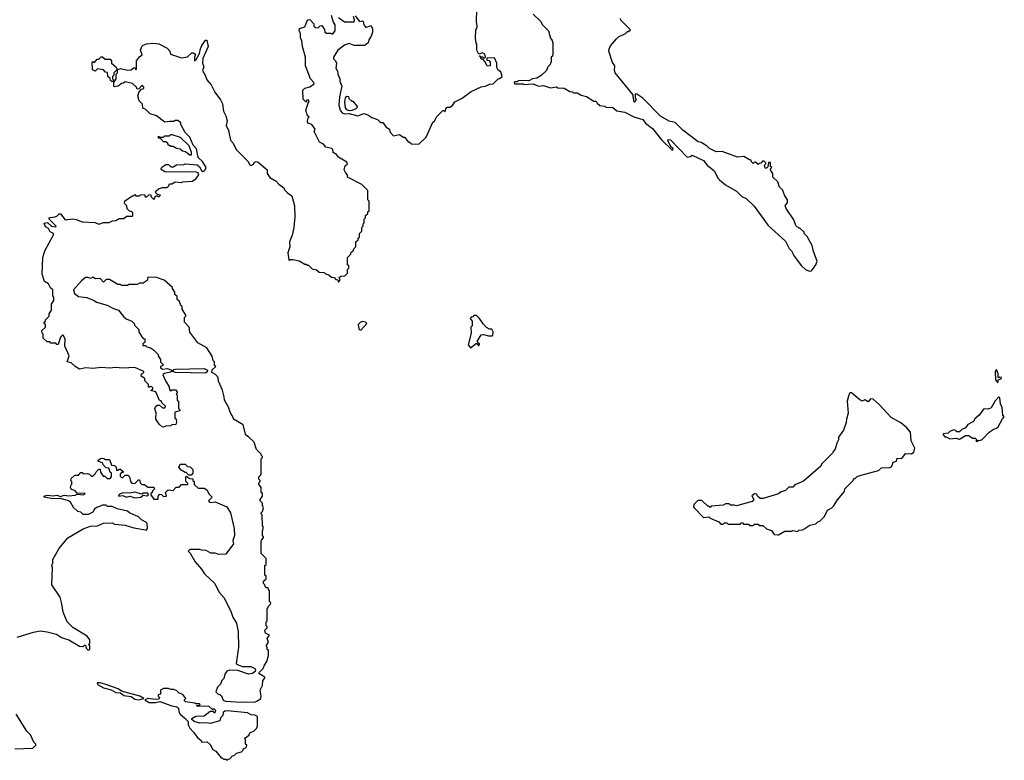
# Model space of a CAD drawing. Extents: x 1863017 to 1989460, y 394564 to 532820.
# Tile 27 of 213: x 1945435 to 1953650, y 427940 to 434119. Entities that reach past the tile are written whole.
import ezdxf

# ---------------------------------------------------------------- set-up
doc = ezdxf.new("R2010")
doc.units = 0

msp = doc.modelspace()

# ---------------------------------------------------------------- linework, layer by layer
at = {"layer": '0CON10XD'}
for points in [[(1949200.6, 433519.4), (1949285, 433560), (1949320, 433565), (1949355, 433580), (1949385, 433582.5), (1949425, 433622.5), (1949445, 433630), (1949460, 433645), (1949450, 433685), (1949427, 433697), (1949415, 433720), (1949416.7, 433755), (1949395, 433800), (1949331.7, 433798.3), (1949331.7, 433781.7), (1949348.3, 433778.3), (1949360, 433765), (1949360, 433735), (1949335, 433730), (1949318.3, 433768.3), (1949298.3, 433788.3), (1949285, 433790), (1949280, 433810), (1949270, 433815), (1949275, 433820), (1949280, 433810), (1949295, 433810), (1949305, 433800), (1949315, 433800), (1949320, 433805), (1949315, 433830), (1949295, 433842.5), (1949265, 433830), (1949250, 433865), (1949250, 433915), (1949243, 433923), (1949237.5, 433965), (1949240, 434035), (1949250, 434045), (1949252.5, 434065), (1949247.5, 434105), (1949250, 434205)], [(1946647, 433263), (1946575, 433317.5), (1946523.9, 433333.9), (1946488.3, 433368.3), (1946461.7, 433381.7), (1946460, 433415), (1946431.7, 433441.7), (1946420, 433485), (1946431.7, 433518.3), (1946451.7, 433538.3), (1946470, 433545), (1946470, 433555), (1946455, 433570), (1946428.3, 433541.7), (1946415, 433540), (1946410, 433555), (1946377, 433587), (1946315, 433600), (1946301.7, 433588.3), (1946283, 433587), (1946257, 433563), (1946225, 433560), (1946220, 433565), (1946220, 433595), (1946240, 433625), (1946240, 433665), (1946250, 433675), (1946250, 433700), (1946241.7, 433698.3), (1946220, 433675), (1946220, 433655), (1946210, 433645), (1946210, 433625), (1946220, 433615), (1946205, 433600), (1946191.7, 433611.7), (1946188.3, 433628.3), (1946170, 433645), (1946168.3, 433678.3), (1946151.7, 433681.7), (1946135, 433700), (1946085, 433710), (1946065, 433690), (1946041.7, 433701.7), (1946040, 433765), (1946045, 433770), (1946058.3, 433761.7), (1946081.7, 433788.3), (1946095, 433790), (1946115, 433810), (1946125, 433810), (1946148.3, 433788.3), (1946188.3, 433788.3), (1946200, 433775), (1946200, 433755), (1946236.4, 433726.4), (1946250, 433700), (1946275, 433712.5), (1946335, 433696.7), (1946365, 433700), (1946383, 433717), (1946395, 433720), (1946405, 433700), (1946410, 433705), (1946410, 433775), (1946435, 433810), (1946457.5, 433825), (1946443.3, 433863.3), (1946452.5, 433895), (1946463.9, 433906.1), (1946493.6, 433916.4), (1946545, 433922.5), (1946595, 433916.2), (1946665, 433882.5), (1946686.7, 433855), (1946691.7, 433831.7), (1946785, 433800), (1946835, 433808.8), (1946871.7, 433841.7), (1946885, 433843.3), (1946902.5, 433832.5), (1946894, 433805), (1946893.3, 433775), (1946905, 433780), (1946935, 433836.7), (1946942, 433875), (1946955.6, 433905), (1946985, 433947.5), (1946997.1, 433947.1), (1947007.5, 433895), (1946962, 433795), (1946961.2, 433755), (1946971.2, 433725), (1946960, 433695), (1946983.3, 433655), (1946996.4, 433616.4), (1947033.3, 433575), (1947063.8, 433513.8), (1947110.7, 433450.7), (1947127.3, 433417.3), (1947136.2, 433356.2), (1947155.8, 433315.8), (1947166, 433275), (1947157.5, 433235), (1947176.7, 433195), (1947193.9, 433113.9), (1947215, 433087.5), (1947240, 433035), (1947339.3, 432939.3), (1947355, 432907.5), (1947365, 432902.5), (1947385, 432912.5), (1947391.7, 432928.3), (1947407, 432937), (1947425, 432930), (1947500, 432865), (1947500, 432835), (1947522.3, 432802.3), (1947575, 432772.5), (1947596.1, 432746.1), (1947640, 432715), (1947645, 432700), (1947670, 432675), (1947705, 432650), (1947726.7, 432565), (1947731.2, 432475), (1947723.3, 432385), (1947709.3, 432320.7), (1947686.7, 432265), (1947687.5, 432225), (1947672.5, 432175), (1947680, 432115), (1947685, 432110), (1947692.5, 432117.5), (1947715, 432117.5), (1947767, 432107), (1947815, 432080), (1947825, 432080), (1947835, 432070), (1947845, 432070), (1947875, 432040), (1947911.7, 432031.7), (1947933, 432013), (1947975, 432010), (1947985, 432000), (1948015, 431990), (1948035, 431970), (1948058.3, 431968.3), (1948071.7, 431951.7), (1948088.3, 431948.3), (1948095, 431930), (1948110, 431945), (1948101.7, 431968.3), (1948115, 431980), (1948148.3, 431981.7), (1948170, 432005), (1948170, 432035), (1948180, 432045), (1948180, 432065), (1948170, 432075), (1948170, 432135), (1948198.3, 432161.7), (1948201.7, 432178.3), (1948218.3, 432191.7), (1948221.7, 432208.3), (1948240, 432225), (1948240, 432265), (1948258.3, 432281.7), (1948260, 432295), (1948270, 432305), (1948270, 432335), (1948290, 432355), (1948290, 432385), (1948300, 432395), (1948300, 432415), (1948310, 432425), (1948310, 432455), (1948320, 432465), (1948320, 432485), (1948338.3, 432501.7), (1948340, 432515), (1948350, 432525), (1948350, 432605), (1948340, 432615), (1948340, 432695), (1948290, 432745), (1948170, 432805), (1948170, 432825), (1948153, 432843), (1948143.3, 432865), (1948151.7, 432898.3), (1948170, 432915), (1948165, 432930), (1948095, 432972.5), (1948077.5, 432995), (1948050.7, 433010.7), (1948047, 433037), (1948040, 433045), (1947990, 433055), (1947969.3, 433079.3), (1947937, 433097), (1947892.5, 433185), (1947900, 433205), (1947872.5, 433245), (1947842.5, 433255), (1947837.5, 433265), (1947840, 433295), (1947850, 433305), (1947832.5, 433325), (1947822.5, 433365), (1947845, 433430), (1947850, 433435), (1947845, 433450), (1947831.7, 433448.3), (1947825, 433430), (1947800, 433455), (1947798.3, 433531.7), (1947813, 433547), (1947855, 433560), (1947892.5, 433585), (1947890, 433595), (1947860, 433625), (1947820, 433735), (1947820, 433805), (1947793.9, 433893.9), (1947787.5, 433945), (1947777.5, 433965), (1947777.5, 434005), (1947767.5, 434025), (1947770, 434045), (1947815, 434060), (1947830, 434105), (1947841.7, 434118.3), (1947855, 434120), (1947890, 434085), (1947890, 434065), (1947903, 434053), (1947925, 434050), (1947941.7, 434068.3), (1947955, 434070), (1947977, 434037), (1947980, 434015), (1947995, 434007.5), (1948027, 434007), (1948045, 433997.5), (1948066, 434025), (1948067.5, 434075), (1948051.2, 434105), (1948036.2, 434155)], [(1948235, 434150), (1948270, 434105), (1948295, 434110), (1948300, 434105), (1948307.5, 434075), (1948323, 434053), (1948365, 434070), (1948377.5, 434045), (1948377.5, 434015), (1948368.3, 433981.7), (1948348.3, 433951.7), (1948342.5, 433925), (1948315, 433902.5), (1948225, 433903.3), (1948185, 433920), (1948145, 433907.5), (1948088.8, 433865), (1948052.5, 433805), (1948053, 433793), (1948070, 433775), (1948077, 433757), (1948073.3, 433715), (1948090, 433685), (1948088.8, 433665), (1948106.2, 433625), (1948106.7, 433605), (1948121.2, 433565), (1948102, 433475), (1948096.2, 433405), (1948110, 433365), (1948125, 433342.5), (1948145, 433333.3), (1948185, 433337.5), (1948255, 433317.5), (1948305, 433336.7), (1948340, 433325), (1948373.3, 433303.3), (1948420, 433285), (1948445, 433260), (1948465, 433260), (1948493.6, 433223.6), (1948520, 433205), (1948523, 433183), (1948555, 433150), (1948605, 433160), (1948635, 433140), (1948645, 433140), (1948675, 433100), (1948685, 433100), (1948703, 433083), (1948765, 433080), (1948825, 433140), (1948882.5, 433265), (1948896.4, 433273.6), (1948915, 433310), (1948951.7, 433348.3), (1948965, 433360), (1948975, 433360), (1948985, 433350), (1948990, 433375), (1949001.7, 433388.3), (1949025, 433390), (1949045, 433402.5), (1949066.7, 433433.3), (1949126.7, 433465), (1949200.6, 433519.4)], [(1948095, 434136.7), (1948145, 434100), (1948225, 434100), (1948227.5, 434115), (1948220, 434145)], [(1949720, 434165), (1949782.5, 434105), (1949795, 434080), (1949847, 434027), (1949862.5, 433965), (1949876.7, 433946.7), (1949882.5, 433925), (1949882.5, 433835), (1949880, 433815), (1949870, 433805), (1949870, 433765), (1949865, 433760), (1949860, 433745), (1949840, 433725), (1949830, 433695), (1949786.1, 433653.9), (1949748.3, 433631.7), (1949713.6, 433626.4), (1949681.7, 433608.3), (1949625, 433612.5), (1949595, 433607.5), (1949585, 433600), (1949565, 433600), (1949560, 433595), (1949563, 433583), (1949635, 433582.5), (1949645, 433577.5), (1949715, 433582.5), (1949767, 433563), (1949805, 433570), (1949865, 433550), (1949915, 433560), (1949925, 433550), (1949977, 433547), (1950025, 433520), (1950047, 433517), (1950055, 433510), (1950085, 433510), (1950118.3, 433488.3), (1950165, 433477.5), (1950225, 433440), (1950245, 433440), (1950251.7, 433421.7), (1950275, 433402.5), (1950317, 433397), (1950325, 433390), (1950385, 433387.5), (1950418.3, 433358.3), (1950485, 433346.7), (1950558.3, 433308.3), (1950635, 433287.5), (1950657, 433257), (1950715, 433210), (1950793, 433113), (1950875, 433032.5), (1950885, 433030), (1950886.7, 433045), (1950873, 433053), (1950843, 433107), (1950845, 433120), (1950865, 433116.2), (1951005, 432972.5), (1951031.7, 432978.3), (1951045, 432990), (1951140, 432945), (1951170, 432905), (1951229.3, 432859.3), (1951262.5, 432795), (1951275, 432782.5), (1951325, 432742.5), (1951415, 432687.5), (1951460, 432645), (1951496.4, 432626.4), (1951563, 432563), (1951680.7, 432400.7), (1951825, 432270), (1951855, 432210), (1951875, 432190), (1951897.5, 432145), (1951957.5, 432065), (1951990, 432035), (1952025, 432020), (1952040, 432025), (1952057.5, 432045), (1952076.7, 432073.3), (1952087.5, 432105), (1952057.5, 432185), (1952047.5, 432235), (1952005, 432310), (1951980, 432335), (1951980, 432345), (1951945, 432380), (1951935, 432380), (1951911.7, 432401.7), (1951895, 432450), (1951830, 432545), (1951822.5, 432565), (1951840, 432595), (1951840, 432615), (1951818.3, 432648.3), (1951798.3, 432698.3), (1951773, 432723), (1951760, 432765), (1951720, 432805), (1951720, 432835), (1951700, 432865), (1951700, 432875), (1951710, 432885), (1951700, 432895), (1951698.3, 432928.3), (1951681.7, 432928.3), (1951678.3, 432891.7), (1951665, 432880), (1951655, 432880), (1951650, 432905), (1951660, 432915), (1951660, 432925), (1951645, 432940), (1951631.7, 432938.3), (1951618.3, 432921.7), (1951605, 432920), (1951595, 432910), (1951575, 432930), (1951565, 432930), (1951555, 432920), (1951541.7, 432931.7), (1951538.3, 432948.3), (1951525, 432950), (1951477, 432977), (1951425, 432973.3), (1951295, 433020), (1951245, 433017.5), (1951190, 433045), (1951170, 433065), (1951120, 433095), (1951095, 433100), (1950967, 433197), (1950905, 433260), (1950855, 433272.5), (1950782.5, 433315), (1950633.3, 433465), (1950585, 433496.7), (1950575, 433500), (1950570, 433495), (1950570, 433465), (1950577.5, 433455), (1950568.3, 433431.7), (1950561.7, 433431.7), (1950550, 433495), (1950404, 433675), (1950397.5, 433695), (1950400, 433735), (1950382.3, 433762.3), (1950350, 433855), (1950353, 433877), (1950365, 433900), (1950415, 433960), (1950430, 433975), (1950490, 434005), (1950505, 434020), (1950515, 434020), (1950530, 434035), (1950450, 434115), (1950448.3, 434128.3)], [(1948185, 433357.5), (1948165, 433367.5), (1948153.6, 433383.6), (1948147.5, 433435), (1948153, 433467), (1948165, 433480), (1948178.3, 433478.3), (1948181.7, 433461.7), (1948205, 433440), (1948215, 433440), (1948250, 433395), (1948250, 433385), (1948240, 433375), (1948205, 433362.5), (1948185, 433357.5)], [(1946660, 430145), (1946650, 430175), (1946673, 430197), (1946715, 430190), (1946741.7, 430218.3), (1946765, 430220), (1946785, 430240), (1946838.3, 430241.7), (1946838.3, 430248.3), (1946820, 430265), (1946820, 430305), (1946825, 430310), (1946855, 430290), (1946878.3, 430288.3), (1946880, 430275), (1946890, 430265), (1946891.7, 430241.7), (1946925, 430210), (1946975, 430210), (1946996.4, 430196.4), (1947015, 430160), (1947040, 430135), (1947010, 430105), (1947017.5, 430095), (1947035, 430090), (1947065, 430097.5), (1947163.6, 430053.6), (1947192.5, 430005), (1947223.3, 429875), (1947227.5, 429815), (1947213.3, 429775), (1947217.5, 429745), (1947155, 429660), (1947095, 429657.5), (1947065, 429667.5), (1947028.3, 429668.3), (1946991.7, 429691.7), (1946955, 429692.5), (1946935, 429700), (1946855, 429700), (1946840, 429685), (1946858.3, 429668.3), (1946897.5, 429595), (1946952.5, 429535), (1946977, 429497), (1947062.5, 429415), (1947097.5, 429345), (1947137.7, 429297.7), (1947196.7, 429185), (1947212.5, 429135), (1947242.5, 429085), (1947256.4, 429013.6), (1947260, 428885), (1947241.2, 428745), (1947262.5, 428732.5), (1947295, 428721.9), (1947362.1, 428722.1), (1947397.5, 428705), (1947402.7, 428695), (1947399.7, 428680.3), (1947376.2, 428663.8), (1947345, 428658.2), (1947255, 428690.4), (1947185, 428690.8), (1947162.5, 428685), (1947145, 428660), (1947137, 428623), (1947120, 428605), (1947110, 428575), (1947085, 428550), (1947071.7, 428511.7), (1947091.7, 428491.7), (1947105, 428490), (1947118.3, 428478.3), (1947131.7, 428441.7), (1947153.3, 428433.3), (1947285, 428424.2), (1947315, 428429.2), (1947393.6, 428426.4), (1947420, 428435), (1947447.5, 428455), (1947450, 428475), (1947440, 428525), (1947460, 428565), (1947462.5, 428605), (1947480, 428625), (1947480, 428635), (1947431.2, 428665), (1947434.3, 428675.7), (1947466.7, 428705), (1947477.5, 428735), (1947497.5, 428765), (1947510, 428815), (1947510, 428855), (1947500, 428865), (1947500, 428885), (1947490, 428895), (1947510, 428925), (1947500, 428955), (1947520, 428985), (1947485, 429000), (1947480, 429025), (1947500, 429045), (1947500, 429055), (1947490, 429065), (1947490, 429095), (1947500, 429105), (1947498.3, 429201.7), (1947510, 429225), (1947528.3, 429241.7), (1947530, 429255), (1947520, 429265), (1947520, 429355), (1947510, 429365), (1947508.3, 429378.3), (1947495, 429380), (1947481.7, 429391.7), (1947480, 429405), (1947470, 429415), (1947470, 429435), (1947490, 429455), (1947490, 429475), (1947480, 429485), (1947480, 429565), (1947490, 429575), (1947490, 429625), (1947450, 429665), (1947450, 429765), (1947453, 429777), (1947470, 429795), (1947470, 429805), (1947460, 429815), (1947460, 429855), (1947470, 429885), (1947460, 429895), (1947458.3, 429988.3), (1947450, 429995), (1947450, 430005), (1947460, 430015), (1947470, 430045), (1947460, 430065), (1947460, 430085), (1947440, 430105), (1947440, 430115), (1947460, 430145), (1947460, 430165), (1947450, 430175), (1947450, 430215), (1947430, 430245), (1947430, 430255), (1947440, 430265), (1947440, 430275), (1947430, 430285), (1947430, 430305), (1947450, 430325), (1947450, 430455), (1947460, 430465), (1947460, 430475), (1947450, 430485), (1947450, 430495), (1947411.7, 430531.7), (1947390, 430595), (1947345, 430640), (1947321.7, 430651.7), (1947298.3, 430738.3), (1947220, 430785), (1947220, 430795), (1947190, 430845), (1947177.5, 430885), (1947142.5, 430945), (1947141.7, 430971.7), (1947127, 431027), (1947093, 431103), (1947090, 431135), (1947068.3, 431158.3), (1947038.8, 431175), (1947041.7, 431198.3), (1947070, 431225), (1947060, 431235), (1947060, 431265), (1947050, 431275), (1947041.7, 431311.7), (1946995, 431380), (1946921.7, 431421.7), (1946853, 431513), (1946850, 431555), (1946810, 431595), (1946810, 431635), (1946820, 431645), (1946820, 431655), (1946790, 431705), (1946790, 431725), (1946780, 431735), (1946768.3, 431768.3), (1946750, 431785), (1946748.3, 431808.3), (1946730, 431825), (1946730, 431845), (1946710, 431875), (1946710, 431885), (1946640, 431945), (1946575, 431966.7), (1946505, 431970), (1946498.3, 431941.7), (1946465, 431920), (1946435, 431920), (1946415, 431910), (1946345, 431910), (1946335, 431900), (1946285, 431900), (1946275, 431910), (1946255, 431910), (1946185, 431950), (1946155, 431950), (1946135, 431930), (1946105, 431960), (1946068.3, 431958.3), (1946045, 431970), (1946025, 431960), (1946005, 431967.5), (1945985, 431966.7), (1945950.7, 431939.3), (1945882.5, 431865), (1945892.5, 431835), (1945925, 431810), (1945995, 431802.5), (1946056.7, 431776.7), (1946075, 431762.5), (1946165, 431737.5), (1946218.3, 431708.3), (1946260, 431695), (1946301.7, 431641.7), (1946323, 431623), (1946370, 431605), (1946390, 431585), (1946391.7, 431571.7), (1946430, 431535), (1946430, 431515), (1946453, 431473), (1946465, 431460), (1946480, 431455), (1946480, 431425), (1946461.7, 431418.3), (1946461.7, 431401.7), (1946485, 431400), (1946495, 431390), (1946525, 431380), (1946550, 431365), (1946590, 431325), (1946590, 431315), (1946610, 431285), (1946610, 431265), (1946630, 431245), (1946630, 431235), (1946610, 431225), (1946610, 431215), (1946625, 431203.3), (1946667.7, 431207.7), (1946700, 431195), (1946702.5, 431185), (1946692.3, 431177.7), (1946643.3, 431166.7), (1946630, 431155), (1946650, 431105), (1946682.5, 431055), (1946685, 431030), (1946695, 431020), (1946705, 431030), (1946735, 431030), (1946750, 431015), (1946750, 431005), (1946740, 430995), (1946750, 430985), (1946750, 430945), (1946760, 430935), (1946760, 430875), (1946770, 430865), (1946770, 430855), (1946730, 430845), (1946730, 430795), (1946740, 430785), (1946742.5, 430765), (1946738.3, 430741.7), (1946705, 430740), (1946695, 430730), (1946655, 430727.5), (1946635, 430720), (1946623, 430723), (1946597.5, 430745), (1946570, 430785), (1946570, 430815), (1946577.5, 430825), (1946562.5, 430875), (1946570, 430895), (1946585, 430902.5), (1946601.7, 430901.7), (1946625, 430880), (1946645, 430880), (1946650, 430895), (1946621.7, 430921.7), (1946615, 430940), (1946601.7, 430941.7), (1946570, 431015), (1946530, 431025), (1946545, 431040), (1946547, 431047), (1946537, 431057), (1946525, 431060), (1946515, 431050), (1946510, 431055), (1946510, 431075), (1946480, 431105), (1946480, 431125), (1946447.5, 431145), (1946450, 431165), (1946470, 431175), (1946470, 431185), (1946395, 431216.7), (1946295, 431212.5), (1946235, 431216.7), (1946185, 431211.2), (1946115, 431216.7), (1946045, 431208.8), (1945986.4, 431213.6), (1945933, 431203), (1945897.5, 431225), (1945865, 431257.5), (1945830, 431265), (1945847.5, 431315), (1945812.5, 431395), (1945813, 431453), (1945800, 431485), (1945793, 431487), (1945775, 431470), (1945755, 431410), (1945745, 431410), (1945735, 431420), (1945695, 431420), (1945685, 431430), (1945665, 431430), (1945631.7, 431461.7), (1945630, 431495), (1945623, 431503), (1945620, 431525), (1945650, 431555), (1945650, 431575), (1945640, 431585), (1945640, 431595), (1945650, 431605), (1945650, 431615), (1945680, 431645), (1945680, 431665), (1945700, 431695), (1945700, 431745), (1945720, 431775), (1945720, 431805), (1945710, 431815), (1945710, 431865), (1945693, 431883), (1945676.4, 431916.4), (1945642.5, 431935), (1945622.5, 431995), (1945627.5, 432135), (1945645, 432190), (1945717.5, 432325), (1945717.5, 432335), (1945690, 432350), (1945676.4, 432376.4), (1945651.4, 432391.4), (1945638.3, 432421.7), (1945668, 432428), (1945700, 432395), (1945735, 432390), (1945740, 432395), (1945680, 432455), (1945680, 432465), (1945688.3, 432468.3), (1945727, 432473), (1945745, 432480), (1945765, 432500), (1945775, 432500), (1945815, 432450), (1945875, 432457.5), (1945905, 432452.5), (1945955, 432432.5), (1946065, 432427.5), (1946095, 432412.5), (1946135, 432427.5), (1946181.7, 432428.3), (1946208.3, 432441.7), (1946237, 432443), (1946265, 432460), (1946305, 432460), (1946325, 432480), (1946375, 432480), (1946380, 432485), (1946378.3, 432508.3), (1946365, 432520), (1946351.7, 432521.7), (1946331.7, 432541.7), (1946330, 432565), (1946310, 432585), (1946311.7, 432608.3), (1946375, 432650), (1946385, 432650), (1946395, 432660), (1946405, 432650), (1946435, 432650), (1946443, 432657), (1946475, 432660), (1946481.7, 432641.7), (1946495, 432640), (1946511.7, 432658.3), (1946525, 432660), (1946531.7, 432641.7), (1946555, 432620), (1946571.7, 432648.3), (1946585, 432650), (1946595, 432640), (1946610, 432655), (1946585, 432660), (1946570, 432675), (1946571.7, 432688.3), (1946593, 432707), (1946625, 432720), (1946665, 432720), (1946678.3, 432731.7), (1946685, 432750), (1946705, 432750), (1946733, 432767), (1946785, 432760), (1946795, 432767.5), (1946875, 432772.5), (1946905, 432790), (1946930, 432825), (1946925, 432840), (1946907, 432847), (1946645, 432850), (1946611.7, 432871.7), (1946621.7, 432888.3), (1946655, 432910), (1946675, 432910), (1946695, 432890), (1946715, 432890), (1946743, 432907), (1946805, 432910), (1946815, 432917.5), (1946915, 432907.5), (1946935, 432890), (1946950.7, 432860.7), (1946963.3, 432853.3), (1946979.5, 432860.5), (1946990, 432885), (1946960, 432935), (1946925, 432970), (1946910.7, 433040.7), (1946881.7, 433071.7), (1946855, 433137.5), (1946816.4, 433176.4), (1946780, 433245), (1946778.3, 433258.3), (1946755, 433277.5), (1946733, 433277), (1946721.7, 433268.3), (1946685, 433270), (1946647, 433263)], [(1946865, 432990), (1946855, 432990), (1946817, 433017), (1946793, 433023), (1946775, 433040), (1946743, 433043), (1946715, 433060), (1946695, 433060), (1946685, 433070), (1946675, 433070), (1946670, 433085), (1946655, 433100), (1946635, 433100), (1946608.3, 433128.3), (1946591.7, 433131.7), (1946591.7, 433148.3), (1946605, 433140), (1946635, 433140), (1946645, 433150), (1946685, 433150), (1946695, 433160), (1946705, 433160), (1946775, 433137.5), (1946845, 433070), (1946866.7, 433015), (1946865, 432990)], [(1949195, 431380), (1949245, 431420), (1949261.7, 431401.7), (1949268.3, 431401.7), (1949270, 431415), (1949252.5, 431435), (1949285, 431490), (1949305, 431492.5), (1949345, 431482.5), (1949375, 431482.5), (1949381.7, 431488.3), (1949386.4, 431513.6), (1949375, 431536.7), (1949355, 431537.5), (1949330.7, 431550.7), (1949300.7, 431580.7), (1949272.5, 431625), (1949245, 431650), (1949225, 431650), (1949215, 431640), (1949201.7, 431638.3), (1949192.5, 431625), (1949210, 431605), (1949210, 431565), (1949200, 431555), (1949202.5, 431505), (1949177.5, 431405), (1949195, 431380)], [(1948275, 431530), (1948285, 431532.5), (1948330, 431585), (1948320, 431595), (1948295, 431600), (1948275, 431592.5), (1948257.5, 431575), (1948265, 431540), (1948275, 431530)], [(1946985, 431171.1), (1946735, 431175.7), (1946710, 431185), (1946720.6, 431199.4), (1946735, 431204.3), (1946975, 431207.5), (1947000.8, 431195), (1947000, 431180), (1946985, 431171.1)], [(1953595, 431090), (1953600, 431115), (1953625, 431123.3), (1953626.1, 431133.9), (1953613.3, 431136.7), (1953605, 431130), (1953600, 431135), (1953600, 431165), (1953585, 431200), (1953573.3, 431185), (1953577.5, 431115), (1953595, 431090)], [(1951761.7, 429821.7), (1951765, 429822.5), (1951818.3, 429851.7), (1951875, 429852.5), (1951885, 429857.5), (1951925, 429850), (1951935, 429860), (1951965, 429862.5), (1951986.7, 429873.3), (1952028.3, 429901.7), (1952077, 429913), (1952095, 429930), (1952110, 429935), (1952150, 429975), (1952173.6, 430026.4), (1952210, 430045), (1952225, 430060), (1952257, 430113), (1952317, 430183), (1952320, 430205), (1952390, 430275), (1952395, 430290), (1952405, 430290), (1952421.7, 430308.3), (1952455, 430320), (1952601.7, 430358.3), (1952625, 430380), (1952695, 430382.5), (1952712.5, 430395), (1952723.3, 430426.7), (1952750, 430435), (1952755, 430460), (1952795, 430457.5), (1952825, 430500), (1952875, 430497.5), (1952895, 430510), (1952903, 430543), (1952872.5, 430605), (1952867, 430677), (1952837.5, 430715), (1952785.5, 430755.5), (1952705, 430801.2), (1952605, 430907.5), (1952555, 430952), (1952533, 430957), (1952515, 430930), (1952485, 430947.5), (1952465, 430937.5), (1952445, 430946.7), (1952375, 431006.7), (1952360, 431005), (1952351.7, 430988.3), (1952340, 430935), (1952347.5, 430835), (1952332.5, 430785), (1952331.7, 430758.3), (1952307, 430693), (1952267.5, 430635), (1952267, 430613), (1952252.5, 430585), (1952240, 430535), (1952223, 430517), (1952220, 430505), (1952125, 430410), (1952120, 430395), (1951975, 430270), (1951903, 430237), (1951885, 430220), (1951851.7, 430218.3), (1951825, 430190), (1951783, 430177), (1951767, 430163), (1951637, 430123), (1951613, 430123), (1951590, 430145), (1951585, 430160), (1951565, 430162.5), (1951543, 430147), (1951560, 430115), (1951545, 430100), (1951415, 430062.5), (1951395, 430070), (1951365, 430070), (1951355, 430080), (1951325, 430080), (1951305, 430070), (1951205, 430060), (1951195, 430050), (1951185, 430060), (1951175, 430060), (1951125, 430107.5), (1951093, 430107), (1951060, 430075), (1951057.5, 430055), (1951062.5, 430045), (1951140, 429965), (1951185, 429970), (1951195, 429960), (1951268.3, 429928.3), (1951285, 429910), (1951305, 429910), (1951315, 429920), (1951335, 429920), (1951345, 429910), (1951445, 429910), (1951455, 429920), (1951465, 429920), (1951475, 429910), (1951515, 429910), (1951525, 429900), (1951555, 429900), (1951565, 429910), (1951595, 429910), (1951605, 429900), (1951635, 429900), (1951665, 429870), (1951707, 429857), (1951730, 429825), (1951761.7, 429821.7)], [(1953425, 430600), (1953435, 430610), (1953445, 430607.5), (1953465, 430617.5), (1953525, 430677.5), (1953565, 430706.7), (1953585, 430710), (1953598.3, 430721.7), (1953635, 430790), (1953650, 430805), (1953638.3, 430818.3), (1953633, 430883), (1953617.5, 430915), (1953613, 430963), (1953605, 430972.5), (1953575, 430938.8), (1953540.6, 430879.4), (1953515, 430870), (1953485, 430873.3), (1953475, 430868.8), (1953439.5, 430820.5), (1953405, 430790), (1953393, 430767), (1953347, 430743), (1953327, 430713), (1953295, 430700), (1953275, 430680), (1953255, 430680), (1953245, 430692.5), (1953225, 430696.7), (1953195, 430682.5), (1953181.7, 430668.3), (1953140, 430665), (1953140, 430655), (1953155, 430640), (1953165, 430640), (1953195, 430622.5), (1953245, 430627.5), (1953275, 430620), (1953325, 430650), (1953355, 430650), (1953385, 430627.5), (1953407.5, 430627.5), (1953420, 430615), (1953411.7, 430601.7), (1953425, 430600)], [(1945415, 428966), (1945550.3, 429009.7), (1945605, 429019.2), (1945665, 429011.2), (1945741.7, 428991.7), (1945782.5, 428965), (1945810, 428955), (1945844, 428944), (1945935, 428893.3), (1945965, 428890), (1945975, 428900), (1945985, 428900), (1945990, 428875), (1946005, 428860), (1946020, 428865), (1946020, 428895), (1946010, 428905), (1946020, 428915), (1946020, 428945), (1945996.4, 428976.4), (1945877, 429047), (1945830, 429095), (1945797.5, 429175), (1945787.5, 429245), (1945771.7, 429301.7), (1945703.6, 429403.6), (1945707.5, 429545), (1945702.5, 429565), (1945711.7, 429588.3), (1945712.5, 429615), (1945762.5, 429705), (1945837.5, 429795), (1945965, 429870), (1946025, 429892.5), (1946085, 429897.5), (1946135, 429917.5), (1946205, 429920), (1946225, 429910), (1946315, 429902.5), (1946388.3, 429878.3), (1946485, 429862.5), (1946495, 429862.5), (1946501.7, 429878.3), (1946497.5, 429915), (1946486.4, 429926.4), (1946450, 429945), (1946425, 429970), (1946350, 430005), (1946335, 430017.5), (1946248.3, 430038.3), (1946205, 430057.5), (1946168.3, 430058.3), (1946155, 430067.5), (1946125, 430067.5), (1946087, 430053), (1946075, 430050), (1946060, 430035), (1946045, 430010), (1946005, 429990), (1945965, 429990), (1945945, 430010), (1945920, 430015), (1945885, 430050), (1945857.5, 430095), (1945842.5, 430105), (1945775, 430124.4), (1945715, 430122.1), (1945637.5, 430135), (1945645, 430145.8), (1945667.3, 430152.7), (1945715, 430146.7), (1945745, 430153.1), (1945775, 430140), (1945805, 430151.8), (1945845, 430146.4), (1945897.8, 430152.2), (1945915, 430160), (1945970, 430155), (1945980, 430165), (1945915, 430170), (1945898.3, 430188.3), (1945865, 430202.5), (1945860, 430215), (1945863, 430237), (1945870, 430245), (1945870, 430265), (1945862.5, 430275), (1945865, 430290), (1945895, 430320), (1945925, 430320), (1945945, 430340), (1945955, 430340), (1945965, 430330), (1946001.7, 430331.7), (1946017, 430327), (1946035, 430310), (1946045, 430310), (1946068.3, 430331.7), (1946075, 430350), (1946095, 430370), (1946105, 430370), (1946110, 430345), (1946131.7, 430311.7), (1946145, 430310), (1946165, 430290), (1946188.3, 430291.7), (1946200, 430305), (1946200, 430335), (1946190, 430345), (1946178.3, 430378.3), (1946155, 430380), (1946130, 430405), (1946128.3, 430418.3), (1946090, 430435), (1946090, 430445), (1946115, 430460), (1946137, 430457), (1946145, 430450), (1946185, 430450), (1946201.7, 430401.7), (1946225, 430400), (1946240, 430385), (1946241.7, 430361.7), (1946255, 430360), (1946265, 430370), (1946275, 430370), (1946298.3, 430348.3), (1946298.3, 430341.7), (1946285, 430340), (1946271.7, 430328.3), (1946271.7, 430311.7), (1946285, 430300), (1946295, 430300), (1946315, 430320), (1946338.3, 430318.3), (1946350, 430305), (1946360, 430265), (1946371.7, 430251.7), (1946395, 430250), (1946425, 430280), (1946435, 430280), (1946443, 430253), (1946455, 430240), (1946475, 430240), (1946505, 430220), (1946555, 430220), (1946560, 430205), (1946541.7, 430188.3), (1946540, 430175), (1946530, 430165), (1946530, 430155), (1946555, 430118.8), (1946590, 430120), (1946590, 430145), (1946605, 430160), (1946618.3, 430158.3), (1946635, 430140), (1946660, 430145)], [(1946865, 430320), (1946845, 430320), (1946825, 430340), (1946815, 430340), (1946780.7, 430360.7), (1946762.5, 430385), (1946775, 430410), (1946815, 430410), (1946835, 430390), (1946858.3, 430388.3), (1946880, 430365), (1946880, 430335), (1946865, 430320)], [(1946395, 430129.2), (1946445, 430134), (1946465, 430152.5), (1946495, 430147.5), (1946510, 430155), (1946505, 430170), (1946465, 430170), (1946455, 430160), (1946395, 430176.7), (1946355, 430167.5), (1946295, 430172.5), (1946263.6, 430156.4), (1946260, 430145), (1946295, 430150), (1946325, 430134.3), (1946355, 430143.3), (1946395, 430129.2)], [(1946425, 428444.4), (1946470, 428455), (1946437.5, 428475), (1946285, 428516.7), (1946256.8, 428536.8), (1946145.5, 428575.5), (1946105, 428585.8), (1946082.5, 428585), (1946085, 428573.8), (1946135, 428545.8), (1946197.3, 428527.3), (1946237.5, 428505), (1946275, 428503.3), (1946305, 428481.4), (1946365, 428472), (1946395, 428449.2), (1946425, 428444.4)], [(1947165, 427940), (1947175, 427950), (1947188.3, 427951.7), (1947211.7, 427978.3), (1947225, 427980), (1947245, 428000), (1947285, 428010), (1947300, 428025), (1947301.7, 428038.3), (1947315, 428040), (1947328.3, 428051.7), (1947330, 428065), (1947320, 428075), (1947320, 428115), (1947310, 428125), (1947328.3, 428131.7), (1947348.3, 428151.7), (1947355, 428170), (1947390, 428185), (1947410, 428205), (1947420, 428225), (1947420, 428305), (1947397, 428317), (1947365, 428320), (1947336.1, 428336.1), (1947165, 428352.5), (1947145, 428350), (1947131.7, 428338.3), (1947130, 428315), (1947110, 428295), (1947105, 428270), (1947025, 428247.5), (1946995, 428252.5), (1946935, 428250), (1946890, 428265), (1946871.7, 428281.7), (1946871.7, 428288.3), (1946905, 428307.5), (1946975, 428310), (1947025, 428350), (1947045, 428350), (1947055, 428340), (1947065, 428340), (1947070, 428355), (1947058.3, 428368.3), (1947045, 428360), (1947011.7, 428391.7), (1946915, 428390), (1946911.7, 428398.3), (1946935, 428400), (1946940, 428405), (1946935, 428410), (1946905, 428410), (1946895, 428416.7), (1946818.3, 428428.3), (1946810, 428435), (1946810, 428445), (1946820, 428455), (1946795, 428490), (1946765, 428500), (1946745, 428520), (1946721.7, 428531.7), (1946695, 428530), (1946675, 428540), (1946635, 428540), (1946610, 428525), (1946608.3, 428491.7), (1946590, 428485), (1946590, 428475), (1946600, 428465), (1946595, 428450), (1946565, 428446.2), (1946504.2, 428455.8), (1946480, 428445), (1946515, 428423.1), (1946567, 428423), (1946605, 428430), (1946705, 428393.3), (1946747, 428387), (1946760, 428375), (1946763.3, 428345), (1946773.3, 428325), (1946810, 428295), (1946840, 428265), (1946840, 428235), (1946855, 428207.5), (1946886.1, 428176.1), (1946915, 428132.5), (1946950, 428105), (1946955, 428090), (1947000, 428095), (1947023, 428073), (1947045, 428030), (1947070, 428015), (1947115, 427960), (1947125, 427960), (1947135, 427950), (1947155, 427950), (1947165, 427940)], [(1945395, 428036.2), (1945545, 428042.5), (1945570, 428065), (1945570, 428075), (1945551.7, 428091.7), (1945523.6, 428153.6), (1945495, 428182.5), (1945406.2, 428325)]]:
    msp.add_lwpolyline(points, dxfattribs=at)

doc.saveas('drawing.dxf')
